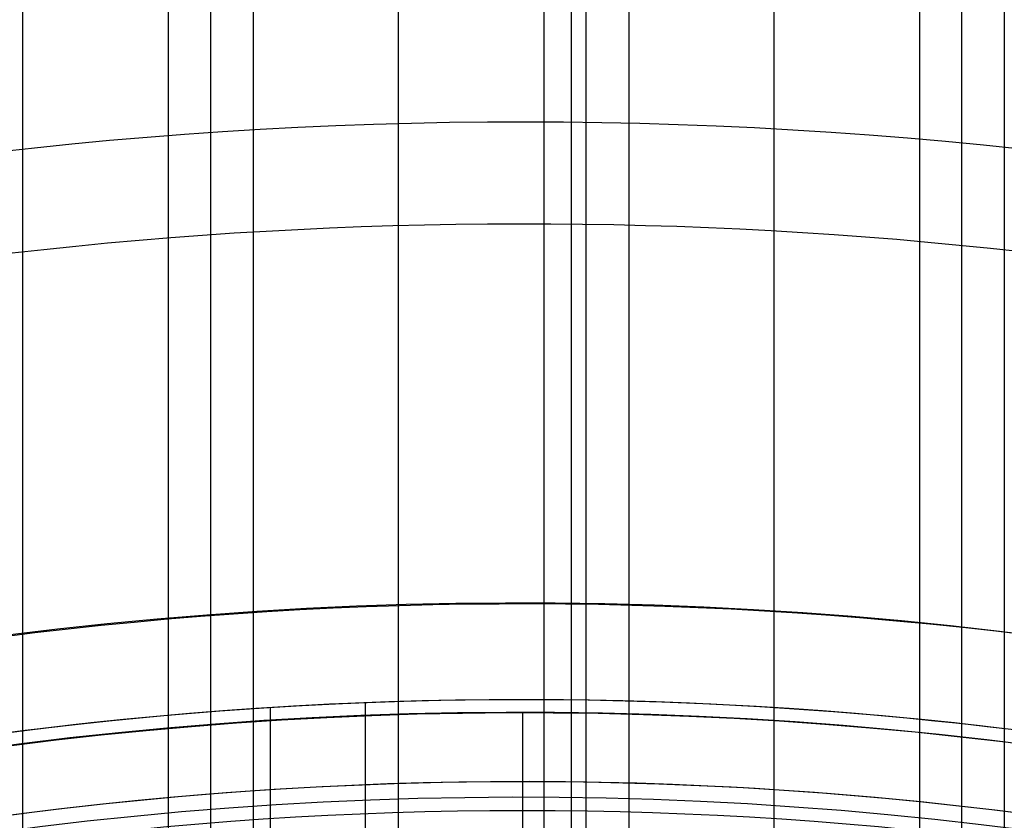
# Model space of a CAD drawing. Extents: x 12963 to 14406, y -2067 to -815.
# Tile 57 of 68: x 13675 to 13693, y -1544 to -1529. Entities that reach past the tile are written whole.
import ezdxf

# ---------------------------------------------------------------- set-up
doc = ezdxf.new("R2010")
doc.units = 0
doc.layers.get('0').update_dxf_attribs({"linetype": 'CONTINUOUS'})
doc.layers.add('COLOR', color=7, linetype='CONTINUOUS')

msp = doc.modelspace()

# ---------------------------------------------------------------- linework, layer by layer
for p, q in [((13674.9049824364, -1560.28488941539, 61.83019407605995), (13674.90498243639, -815.2543908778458, 61.83019407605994)), ((13677.56442025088, -815.2543908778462, 62.20052733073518), (13677.56442024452, -1559.828851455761, 62.20052732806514)), ((13678.34104149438, -1559.711429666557, 62.62347081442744), (13678.34104149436, -815.254390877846, 62.62347081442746)), ((13679.11766274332, -815.2543908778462, 63.04641430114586), (13679.11766274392, -1559.607296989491, 63.0464143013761)), ((13681.77710055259, -1559.365942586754, 63.41674755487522), (13681.77710055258, -815.2543908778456, 63.41674755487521)), ((13684.43653836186, -815.2543908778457, 63.7870808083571), (13684.4365383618, -1545.852246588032, 63.78708080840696)), ((13684.93758585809, -815.2543908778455, 65.95536495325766), (13684.9375858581, -1545.644324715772, 65.95536495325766)), ((13685.21315960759, -1545.649378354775, 64.2100242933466), (13685.21315960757, -815.2543908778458, 64.2100242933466)), ((13685.98978085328, -815.2543908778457, 64.6329677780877), (13685.9897808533, -1545.735556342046, 64.63296777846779)), ((13688.64921851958, -1559.344765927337, 65.00330101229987), (13688.64921851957, -815.2543908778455, 65.00330101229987)), ((13691.30865647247, -815.2543908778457, 65.37363428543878), (13691.30865647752, -1559.569903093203, 65.37363428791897)), ((13692.08527772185, -1559.668821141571, 65.79657777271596), (13692.08527772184, -815.2543908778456, 65.79657777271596)), ((13692.86189896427, -815.2543908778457, 66.21952125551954), (13692.86189897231, -1559.780997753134, 66.2195212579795)), ((13679.43055628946, -1541.731771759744, 67.96709820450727), (13679.43055628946, -1544.036503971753, 67.96709820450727)), ((13681.16689759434, -1541.642779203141, 62.68277212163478), (13681.16689759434, -1543.94461783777, 62.68277212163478))]:
    msp.add_line(p, q)
at = {"extrusion": (-0.2249510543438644, 8.182966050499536e-15, 0.9743700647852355)}
msp.add_lwpolyline([(1573.600154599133, 13410.98414659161), (1573.124739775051, 13410.64902892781), (1572.651576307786, 13410.30983764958), (1572.180713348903, 13409.96659613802), (1571.712199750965, 13409.61932859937), (1571.246084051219, 13409.2680600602), (1570.782414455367, 13408.91281636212), (1570.321238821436, 13408.55362415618), (1569.862604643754, 13408.19051089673), (1569.406559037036, 13407.82350483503), (1568.953148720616, 13407.45263501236), (1568.5024200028, 13407.07793125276), (1568.054418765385, 13406.69942415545), (1567.60919044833, 13406.31714508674), (1567.166780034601, 13405.93112617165), (1566.727232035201, 13405.54140028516), (1566.290590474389, 13405.14800104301), (1565.856898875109, 13404.7509627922), (1565.426200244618, 13404.35032060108), (1564.998537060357, 13403.9461102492), (1564.573951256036, 13403.5383682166), (1564.152484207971, 13403.12713167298), (1563.734176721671, 13402.71243846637), (1563.319069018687, 13402.29432711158), (1562.907200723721, 13401.87283677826), (1562.498610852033, 13401.44800727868), (1562.093337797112, 13401.0198790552), (1561.691419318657, 13400.58849316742), (1561.292892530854, 13400.15389127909), (1560.897793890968, 13399.71611564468), (1560.506159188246, 13399.27520909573), (1560.118023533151, 13398.83121502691), (1559.733421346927, 13398.38417738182), (1559.352386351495, 13397.93414063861), (1558.974951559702, 13397.48114979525), (1558.601149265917, 13397.02525035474), (1558.23101103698, 13396.56648830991), (1557.864567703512, 13396.10491012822), (1557.501849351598, 13395.64056273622), (1557.142885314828, 13395.17349350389), (1556.787704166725, 13394.70375022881), (1556.436333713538, 13394.23138112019), (1556.088800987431, 13393.75643478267), (1555.745132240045, 13393.2789602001), (1555.405352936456, 13392.79900671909), (1555.069487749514, 13392.31662403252), (1554.737560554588, 13391.83186216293), (1554.409594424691, 13391.34477144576), (1554.085611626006, 13390.8554025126), (1553.765633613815, 13390.36380627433), (1553.449681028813, 13389.87003390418), (1553.137773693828, 13389.37413682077), (1552.829930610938, 13388.87616667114), (1552.526169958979, 13388.3761753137), (1552.226509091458, 13387.87421480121), (1551.930964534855, 13387.37033736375), (1551.639551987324, 13386.86459539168), (1551.35228631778, 13386.35704141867), (1551.069181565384, 13385.8477281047), (1550.790250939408, 13385.33670821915), (1550.515506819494, 13384.82403462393), (1550.244960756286, 13384.30976025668), (1549.978623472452, 13383.79393811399), (1549.716504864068, 13383.27662123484), (1549.458614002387, 13382.75786268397), (1549.204959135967, 13382.23771553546), (1548.955547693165, 13381.71623285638), (1548.710386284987, 13381.19346769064), (1548.469480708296, 13380.66947304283), (1548.232835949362, 13380.14430186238), (1548.000456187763, 13379.61800702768), (1547.772344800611, 13379.09064133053), (1547.548504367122, 13378.56225746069), (1547.328936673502, 13378.03290799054), (1547.113642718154, 13377.50264536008), (1546.9026227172, 13376.97152186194), (1546.695876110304, 13376.43958962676), (1546.493401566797, 13375.90690060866), (1546.295196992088, 13375.37350657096), (1546.101259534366, 13374.83945907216), (1545.911585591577, 13374.30480945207), (1545.726170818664, 13373.76960881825), (1545.545010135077, 13373.23390803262), (1545.368097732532, 13372.69775769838), (1545.195427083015, 13372.16120814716), (1545.026990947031, 13371.62430942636), (1544.862781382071, 13371.08711128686), (1544.702789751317, 13370.54966317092), (1544.54700673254, 13370.01201420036), (1544.395422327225, 13369.47421316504), (1544.248025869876, 13368.93630851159), (1544.104806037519, 13368.3983483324), (1543.965750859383, 13367.86038035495), (1543.830847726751, 13367.32245193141), (1543.700083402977, 13366.78461002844), (1543.573444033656, 13366.24690121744), (1543.450915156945, 13365.70937166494), (1543.332481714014, 13365.17206712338), (1543.218128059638, 13364.63503292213), (1543.107837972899, 13364.09831395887), (1543.001594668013, 13363.56195469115), (1542.899380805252, 13363.02599912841), (1542.801178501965, 13362.49049082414), (1542.706969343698, 13361.95547286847), (1542.616734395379, 13361.42098788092), (1542.530454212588, 13360.88707800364), (1542.448108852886, 13360.35378489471), (1542.369677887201, 13359.82114972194), (1542.295140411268, 13359.28921315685), (1542.224475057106, 13358.75801536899), (1542.157660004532, 13358.22759602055), (1542.0946729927, 13357.69799426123), (1542.035491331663, 13357.16924872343), (1541.980091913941, 13356.64139751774), (1541.928451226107, 13356.11447822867), (1541.880545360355, 13355.58852791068), (1541.836350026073, 13355.06358308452), (1541.795840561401, 13354.53967973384), (1541.758991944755, 13354.01685330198), (1541.725778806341, 13353.49513868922), (1541.696175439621, 13352.97457025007), (1541.670155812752, 13352.45518179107), (1541.647693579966, 13351.93700656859), (1541.628762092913, 13351.42007728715), (1541.613334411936, 13350.90442609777), (1541.601383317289, 13350.3900845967), (1541.59288132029, 13349.87708382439), (1541.587800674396, 13349.36545426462), (1541.586113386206, 13348.85522584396), (1541.587860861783, 13348.33597706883), (1541.593123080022, 13347.81527778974), (1541.601929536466, 13347.29315956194), (1541.614309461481, 13346.76965453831), (1541.630291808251, 13346.24479546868), (1541.649905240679, 13345.71861569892), (1541.673178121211, 13345.1911491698), (1541.700138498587, 13344.66243041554), (1541.730814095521, 13344.13249456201), (1541.765232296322, 13343.6013773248), (1541.803420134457, 13343.06911500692), (1541.845404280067, 13342.53574449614), (1541.891211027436, 13342.00130326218), (1541.940866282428, 13341.4658293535), (1541.994395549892, 13340.92936139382), (1542.05182392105, 13340.39193857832), (1542.113176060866, 13339.85360066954), (1542.178476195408, 13339.31438799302), (1542.247748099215, 13338.77434143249), (1542.321015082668, 13338.2335024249), (1542.398299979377, 13337.69191295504), (1542.479625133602, 13337.14961554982), (1542.565012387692, 13336.60665327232), (1542.654483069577, 13336.0630697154), (1542.748057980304, 13335.5189089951), (1542.845757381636, 13334.97421574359), (1542.947600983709, 13334.4290351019), (1543.053607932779, 13333.88341271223), (1543.163796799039, 13333.33739471), (1543.278185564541, 13332.79102771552), (1543.396791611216, 13332.24435882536), (1543.519631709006, 13331.69743560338), (1543.646722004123, 13331.15030607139), (1543.778078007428, 13330.60301869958), (1543.913714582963, 13330.0556223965), (1544.053645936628, 13329.50816649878), (1544.197885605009, 13328.96070076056), (1544.346446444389, 13328.41327534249), (1544.499340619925, 13327.86594080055), (1544.656579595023, 13327.31874807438), (1544.818174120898, 13326.77174847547), (1544.984134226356, 13326.22499367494), (1545.154469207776, 13325.678535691), (1545.32918761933, 13325.13242687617), (1545.508297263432, 13324.58671990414), (1545.69180518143, 13324.04146775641), (1545.879717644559, 13323.49672370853), (1546.072040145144, 13322.95254131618), (1546.26877738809, 13322.40897440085), (1546.469933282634, 13321.86607703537), (1546.675510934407, 13321.32390352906), (1546.885512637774, 13320.78250841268), (1547.099939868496, 13320.24194642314), (1547.318793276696, 13319.7022724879), (1547.542072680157, 13319.16354170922), (1547.76977705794, 13318.6258093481), (1548.001904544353, 13318.08913080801), (1548.238452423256, 13317.55356161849), (1548.479417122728, 13317.01915741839), (1548.724794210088, 13316.4859739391), (1548.974578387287, 13315.95406698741), (1549.228763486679, 13315.42349242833), (1549.487342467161, 13314.89430616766), (1549.750307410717, 13314.36656413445), (1550.017649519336, 13313.8403222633), (1550.289359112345, 13313.31563647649), (1550.565425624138, 13312.79256266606), (1550.845837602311, 13312.27115667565), (1551.130582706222, 13311.75147428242), (1551.419647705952, 13311.23357117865), (1551.713018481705, 13310.7175029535), (1552.010680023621, 13310.20332507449), (1552.312616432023, 13309.69109286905), (1552.618810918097, 13309.18086150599), (1552.929245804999, 13308.67268597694), (1553.243902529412, 13308.16662107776), (1553.562761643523, 13307.66272138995), (1553.885802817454, 13307.16104126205), (1554.213004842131, 13306.66163479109), (1554.544345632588, 13306.16455580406), (1554.87980223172, 13305.66985783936), (1555.219350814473, 13305.17759412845), (1555.562966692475, 13304.68781757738), (1555.910624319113, 13304.20058074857), (1556.262297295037, 13303.71593584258), (1556.617958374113, 13303.23393468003), (1556.977579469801, 13302.75462868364), (1557.341131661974, 13302.27806886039), (1557.708585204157, 13301.80430578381), (1558.079909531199, 13301.33338957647), (1558.455073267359, 13300.86536989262), (1558.834044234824, 13300.40029590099), (1559.21678946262, 13299.93821626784), (1559.60327519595, 13299.47917914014), (1559.993466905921, 13299.02323212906), (1560.387329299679, 13298.57042229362), (1560.784826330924, 13298.12079612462), (1561.185921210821, 13297.67439952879), (1561.590576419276, 13297.23127781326), (1561.998753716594, 13296.79147567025), (1562.410414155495, 13296.35503716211), (1562.82551809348, 13295.92200570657), (1563.244025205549, 13295.49242406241), (1563.665894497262, 13295.06633431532), (1564.091084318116, 13294.64377786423), (1564.519552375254, 13294.22479540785), (1564.951255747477, 13293.80942693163), (1565.386150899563, 13293.39771169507), (1565.824193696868, 13292.98968821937), (1566.265339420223, 13292.58539427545), (1566.709542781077, 13292.18486687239), (1567.156757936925, 13291.78814224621), (1567.606938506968, 13291.39525584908), (1568.060037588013, 13291.00624233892), (1568.516007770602, 13290.62113556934), (1568.974801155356, 13290.23996858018), (1569.436369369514, 13289.86277358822), (1569.900663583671, 13289.48958197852), (1570.36763452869, 13289.12042429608), (1570.837232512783, 13288.75533023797), (1571.309407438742, 13288.39432864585), (1571.784108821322, 13288.03744749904), (1572.261285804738, 13287.68471390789), (1572.740887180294, 13287.33615410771), (1573.222861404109, 13286.99179345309), (1573.707156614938, 13286.65165641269), (1574.193720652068, 13286.31576656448), (1574.682501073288, 13285.98414659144)], dxfattribs=at)
at = {"extrusion": (-0.2249510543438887, -1.725030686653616e-14, 0.9743700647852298)}
msp.add_lwpolyline([(1572.842537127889, 13285.98414659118), (1572.37660638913, 13286.32147013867), (1571.912946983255, 13286.66272988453), (1571.451605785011, 13287.0079020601), (1570.99262936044, 13287.35696211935), (1570.536063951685, 13287.70988474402), (1570.081955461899, 13288.0666438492), (1569.630349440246, 13288.42721258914), (1569.181291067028, 13288.7915633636), (1568.734825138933, 13289.15966782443), (1568.290996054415, 13289.53149688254), (1567.849847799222, 13289.90702071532), (1567.411423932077, 13290.28620877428), (1566.975767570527, 13290.66902979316), (1566.542921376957, 13291.05545179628), (1566.112927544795, 13291.44544210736), (1565.685827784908, 13291.83896735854), (1565.261663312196, 13292.23599349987), (1564.840474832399, 13292.63648580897), (1564.422302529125, 13293.04040890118), (1564.007186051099, 13293.4477267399), (1563.59516449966, 13293.8584026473), (1563.186276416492, 13294.27239931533), (1562.780559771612, 13294.68967881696), (1562.37805195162, 13295.11020261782), (1561.978789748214, 13295.53393158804), (1561.582809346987, 13295.96082601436), (1561.190146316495, 13296.39084561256), (1560.800835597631, 13296.8239495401), (1560.41491149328, 13297.26009640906), (1560.032407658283, 13297.69924429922), (1559.653357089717, 13298.14135077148), (1559.277792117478, 13298.5863728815), (1558.905744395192, 13299.0342671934), (1558.53724489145, 13299.48498979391), (1558.172323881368, 13299.93849630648), (1557.811010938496, 13300.39474190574), (1557.453334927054, 13300.85368133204), (1557.099323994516, 13301.3152689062), (1556.749005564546, 13301.77945854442), (1556.402406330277, 13302.24620377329), (1556.059552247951, 13302.71545774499), (1555.72046853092, 13303.18717325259), (1555.38517964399, 13303.66130274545), (1555.053709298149, 13304.13779834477), (1554.726080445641, 13304.61661185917), (1554.402315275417, 13305.09769480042), (1554.082435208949, 13305.5809983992), (1553.766460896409, 13306.06647362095), (1553.454412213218, 13306.55407118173), (1553.14630825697, 13307.04374156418), (1552.842167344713, 13307.53543503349), (1552.54200701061, 13308.02910165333), (1552.245844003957, 13308.52469130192), (1551.953694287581, 13309.02215368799), (1551.665573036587, 13309.52143836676), (1551.381494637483, 13310.02249475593), (1551.101472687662, 13310.52527215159), (1550.825519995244, 13311.02971974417), (1550.553648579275, 13311.53578663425), (1550.28586967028, 13312.04342184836), (1550.022193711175, 13312.55257435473), (1549.762630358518, 13313.0631930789), (1549.50718848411, 13313.5752269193), (1549.25587617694, 13314.08862476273), (1549.008700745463, 13314.60333549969), (1548.765668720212, 13315.11930803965), (1548.526785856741, 13315.63649132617), (1548.29205713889, 13316.15483435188), (1548.061486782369, 13316.67428617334), (1547.835078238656, 13317.19479592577), (1547.612834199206, 13317.71631283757), (1547.394756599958, 13318.23878624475), (1547.180846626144, 13318.76216560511), (1546.971104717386, 13319.28640051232), (1546.765530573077, 13319.81144070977), (1546.564123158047, 13320.33723610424), (1546.366880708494, 13320.86373677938), (1546.173800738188, 13321.39089300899), (1545.984880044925, 13321.91865527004), (1545.80011471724, 13322.4469742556), (1545.619500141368, 13322.97580088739), (1545.443031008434, 13323.50508632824), (1545.270701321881, 13324.03478199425), (1545.102504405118, 13324.56483956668), (1544.93843290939, 13325.09521100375), (1544.778478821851, 13325.625848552), (1544.622633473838, 13326.15670475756), (1544.470887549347, 13326.68773247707), (1544.323231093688, 13327.21888488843), (1544.179653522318, 13327.7501155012), (1544.040143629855, 13328.2813781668), (1543.90468959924, 13328.81262708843), (1543.773279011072, 13329.34381683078), (1543.645898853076, 13329.87490232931), (1543.522535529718, 13330.40583889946), (1543.403174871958, 13330.93658224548), (1543.287802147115, 13331.46708846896), (1543.176402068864, 13331.99731407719), (1543.068958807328, 13332.52721599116), (1542.965455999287, 13333.05675155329), (1542.865876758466, 13333.58587853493), (1542.770203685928, 13334.11455514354), (1542.67841888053, 13334.64274002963), (1542.590503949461, 13335.1703922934), (1542.506440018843, 13335.69747149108), (1542.42620774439, 13336.22393764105), (1542.349787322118, 13336.74975122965), (1542.277158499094, 13337.27487321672), (1542.208300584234, 13337.7992650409), (1542.143192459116, 13338.32288862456), (1542.08181258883, 13338.84570637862), (1542.024139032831, 13339.36768120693), (1541.970149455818, 13339.88877651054), (1541.919821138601, 13340.40895619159), (1541.873130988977, 13340.92818465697), (1541.830055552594, 13341.44642682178), (1541.790571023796, 13341.96364811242), (1541.754653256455, 13342.47981446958), (1541.72227777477, 13342.99489235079), (1541.69341978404, 13343.50884873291), (1541.668054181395, 13344.02165111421), (1541.646155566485, 13344.53326751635), (1541.627698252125, 13345.043666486), (1541.612656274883, 13345.55281709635), (1541.601003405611, 13346.06068894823), (1541.592713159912, 13346.56725217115), (1541.587758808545, 13347.07247742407), (1541.586113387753, 13347.57633589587), (1541.587906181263, 13348.10227443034), (1541.593305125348, 13348.62970061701), (1541.602340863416, 13349.158581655), (1541.615043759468, 13349.68888411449), (1541.631443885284, 13350.2205739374), (1541.651571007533, 13350.75361643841), (1541.675454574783, 13351.28797630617), (1541.70312370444, 13351.82361760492), (1541.734607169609, 13352.36050377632), (1541.769933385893, 13352.89859764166), (1541.809130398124, 13353.43786140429), (1541.852225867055, 13353.97825665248), (1541.899247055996, 13354.51974436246), (1541.950220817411, 13355.06228490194), (1542.005173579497, 13355.60583803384), (1542.064131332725, 13356.15036292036), (1542.127119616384, 13356.69581812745), (1542.1941635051, 13357.24216162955), (1542.265287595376, 13357.78935081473), (1542.340515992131, 13358.33734249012), (1542.41987229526, 13358.88609288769), (1542.503379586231, 13359.43555767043), (1542.591060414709, 13359.98569193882), (1542.682936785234, 13360.53645023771), (1542.779030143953, 13361.08778656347), (1542.879361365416, 13361.63965437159), (1542.983950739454, 13362.19200658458), (1543.092817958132, 13362.74479560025), (1543.205982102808, 13363.29797330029), (1543.323461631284, 13363.85149105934), (1543.445274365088, 13364.40529975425), (1543.571437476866, 13364.95934977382), (1543.701967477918, 13365.51359102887), (1543.836880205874, 13366.0679729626), (1543.976190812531, 13366.62244456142), (1544.119913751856, 13367.176954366), (1544.268062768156, 13367.73145048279), (1544.420650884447, 13368.28588059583), (1544.577690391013, 13368.84019197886), (1544.739192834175, 13369.39433150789), (1544.905169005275, 13369.94824567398), (1545.075628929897, 13370.50188059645), (1545.25058185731, 13371.05518203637), (1545.430036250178, 13371.60809541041), (1545.613999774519, 13372.16056580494), (1545.802479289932, 13372.71253799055), (1545.995480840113, 13373.2639564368), (1546.193009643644, 13373.81476532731), (1546.395070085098, 13374.3649085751), (1546.601665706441, 13374.91432983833), (1546.812799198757, 13375.46297253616), (1547.028472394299, 13376.01077986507), (1547.248686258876, 13376.55769481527), (1547.473440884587, 13377.10366018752), (1547.70273548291, 13377.6486186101), (1547.936568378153, 13378.19251255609), (1548.174937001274, 13378.73528436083), (1548.417837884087, 13379.27687623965), (1548.665266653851, 13379.81723030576), (1548.917218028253, 13380.35628858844), (1549.173685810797, 13380.8939930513), (1549.434662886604, 13381.43028561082), (1549.70014121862, 13381.96510815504), (1549.970111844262, 13382.49840256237), (1550.244564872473, 13383.03011072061), (1550.523489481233, 13383.56017454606), (1550.806873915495, 13384.08853600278), (1551.094705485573, 13384.615137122), (1551.386970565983, 13385.13992002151), (1551.683654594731, 13385.66282692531), (1551.984742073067, 13386.18380018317), (1552.290216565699, 13386.70278229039), (1552.600060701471, 13387.21971590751), (1552.914256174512, 13387.73454388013), (1553.232783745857, 13388.24720925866), (1553.555623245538, 13388.75765531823), (1553.88275357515, 13389.26582557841), (1554.214152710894, 13389.77166382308), (1554.549797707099, 13390.27511412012), (1554.889664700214, 13390.77612084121), (1555.233728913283, 13391.27462868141), (1555.581964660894, 13391.77058267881), (1555.9343453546, 13392.26392823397), (1556.29084350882, 13392.75461112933), (1556.651430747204, 13393.2425775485), (1557.016077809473, 13393.72777409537), (1557.384754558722, 13394.21014781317), (1557.757429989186, 13394.68964620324), (1558.134072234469, 13395.16621724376), (1558.514648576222, 13395.63980940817), (1558.899125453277, 13396.11037168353), (1559.287468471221, 13396.57785358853), (1559.679642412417, 13397.04220519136), (1560.075611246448, 13397.50337712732), (1560.475338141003, 13397.96132061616), (1560.878785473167, 13398.41598747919), (1561.285914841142, 13398.86733015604), (1561.696687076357, 13399.31530172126), (1562.111062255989, 13399.75985590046), (1562.528999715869, 13400.20094708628), (1562.950458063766, 13400.63853035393), (1563.375395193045, 13401.07256147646), (1563.80376829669, 13401.50299693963), (1564.235533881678, 13401.92979395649), (1564.67064778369, 13402.35291048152), (1565.109065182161, 13402.77230522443), (1565.55074061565, 13403.18793766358), (1565.995627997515, 13403.59976805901), (1566.443680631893, 13404.00775746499), (1566.894851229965, 13404.41186774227), (1567.349091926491, 13404.81206156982), (1567.806354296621, 13405.20830245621), (1568.266589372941, 13405.60055475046), (1568.729747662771, 13405.98878365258), (1569.19577916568, 13406.37295522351), (1569.664633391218, 13406.75303639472), (1570.13625937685, 13407.12899497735), (1570.610605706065, 13407.50079967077), (1571.087620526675, 13407.8684200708), (1571.567251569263, 13408.23182667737), (1572.04944616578, 13408.59099090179), (1572.534151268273, 13408.94588507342), (1573.021313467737, 13409.29648244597), (1573.51087901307, 13409.64275720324), (1574.002793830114, 13409.98468446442), (1574.497003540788, 13410.32224028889), (1574.99345348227, 13410.65540168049), (1575.492088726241, 13410.98414659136)], dxfattribs=at)
for points in [[(13692.86670816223, -1542.119730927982), (13692.42038102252, -1542.067133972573), (13691.97373263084, -1542.017269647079), (13691.52678020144, -1541.970138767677), (13691.07954094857, -1541.925742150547), (13690.63203208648, -1541.884080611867), (13690.18427082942, -1541.845154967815), (13689.73627439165, -1541.808966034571), (13689.2880599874, -1541.775514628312), (13688.83964483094, -1541.744801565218), (13688.39104613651, -1541.716827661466), (13687.94228111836, -1541.691593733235), (13687.49336699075, -1541.669100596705), (13687.04432096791, -1541.649349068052), (13686.59516026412, -1541.632339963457), (13686.1459020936, -1541.618074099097), (13685.69656367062, -1541.60655229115), (13685.24716220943, -1541.597775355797), (13684.79771492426, -1541.591744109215), (13684.34823902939, -1541.588459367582), (13683.89875173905, -1541.587921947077), (13683.44927026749, -1541.590132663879), (13682.99981182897, -1541.595092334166), (13682.55039363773, -1541.602801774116), (13682.10103290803, -1541.61326179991), (13681.65174685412, -1541.626473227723), (13681.20255269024, -1541.642436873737), (13680.75346763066, -1541.661153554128), (13680.3045088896, -1541.682624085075), (13679.85569368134, -1541.706849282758), (13679.40703922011, -1541.733829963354), (13678.95856272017, -1541.763566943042), (13678.51028139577, -1541.796061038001), (13678.06221246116, -1541.831313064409), (13677.61437313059, -1541.869323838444), (13677.16678061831, -1541.910094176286), (13676.71945213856, -1541.953624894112), (13676.27240490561, -1541.999916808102), (13675.82565613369, -1542.048970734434), (13675.37922303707, -1542.100787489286), (13674.93312282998, -1542.155367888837), (13674.48737272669, -1542.212712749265)], [(13693.12294489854, -1543.662998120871), (13692.68609003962, -1543.608802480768), (13692.24890364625, -1543.55728270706), (13691.81140258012, -1543.50843959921), (13691.37360370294, -1543.462273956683), (13690.93552387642, -1543.418786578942), (13690.49717996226, -1543.377978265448), (13690.05858882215, -1543.339849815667), (13689.61976731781, -1543.304402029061), (13689.18073231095, -1543.271635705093), (13688.74150066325, -1543.241551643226), (13688.30208923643, -1543.214150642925), (13687.86251489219, -1543.189433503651), (13687.42279449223, -1543.167401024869), (13686.98294489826, -1543.148054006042), (13686.54298297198, -1543.131393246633), (13686.1029255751, -1543.117419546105), (13685.66278956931, -1543.106133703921), (13685.22259181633, -1543.097536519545), (13684.78234917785, -1543.09162879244), (13684.34207851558, -1543.088411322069), (13683.90179669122, -1543.087884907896), (13683.46152056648, -1543.090050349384), (13683.02126700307, -1543.094908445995), (13682.58105286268, -1543.102459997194), (13682.14089500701, -1543.112705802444), (13681.70081029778, -1543.125646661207), (13681.26081559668, -1543.141283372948), (13680.82092776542, -1543.159616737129), (13680.38116366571, -1543.180647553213), (13679.94154015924, -1543.204376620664), (13679.50207410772, -1543.230804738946), (13679.06278237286, -1543.25993270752), (13678.62368181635, -1543.291761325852), (13678.18478929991, -1543.326291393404), (13677.74612168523, -1543.363523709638), (13677.30769583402, -1543.40345907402), (13676.86952860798, -1543.446098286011), (13676.43163686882, -1543.491442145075), (13675.99403747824, -1543.539491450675), (13675.55674729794, -1543.590247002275), (13675.11978318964, -1543.643709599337), (13674.68316201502, -1543.699880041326)]]:
    msp.add_lwpolyline(points)
at = {"extrusion": (0, 0, -1)}
msp.add_arc((-13684.04743158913, -1614.828569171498, -259.6250029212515), 65.00000000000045, 329.9999999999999, 149.9999999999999, dxfattribs=at)
for centre, radius, start, end in [((13684.04743158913, -1614.828569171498, 89.37470231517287), 73.2424557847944, 29.99999999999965, 209.9999999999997), ((13684.04743158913, -1614.828569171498, 68.68735261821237), 73.24245578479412, 91.17126672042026, 191.5820307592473), ((13684.04743158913, -1614.828569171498, 46.50000292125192), 71.74245578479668, 52.49999999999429, 187.5000000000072), ((13684.04743163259, -1614.828569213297, 88.63012703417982), 71.44457953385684, 30.00000004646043, 209.9999999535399), ((13684.04743158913, -1614.828569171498, 89.05580518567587), 71.21139006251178, 29.99999999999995, 210.0000000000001)]:
    msp.add_arc(centre, radius, start, end)
at = {"layer": 'COLOR'}
msp.add_line((13684.04743872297, -1541.828579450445, 43.50000292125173), (13684.04743872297, -1687.828593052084, 43.50000292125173), dxfattribs=at)
at = {"layer": 'COLOR', "extrusion": (0, 0, -1)}
for centre, radius, start, end in [((-13684.04743872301, -1614.828586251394, 10.54089386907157), 152.392098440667, 333.3815781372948, 153.3815781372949), ((-13684.04743872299, -1614.828586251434, -22.44590218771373), 75.00000000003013, 63.38157813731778, 153.3815781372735), ((-13684.04743872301, -1614.828586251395, -32.97295255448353), 75.00000000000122, 63.38157813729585, 243.3815781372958), ((-13684.04743872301, -1614.828586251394, -18.68835025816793), 83.81579491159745, 333.3815781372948, 153.3815781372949), ((-13684.04743872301, -1614.828586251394, -17.30945272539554), 81.95014076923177, 82.63968147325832, 134.142712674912), ((-13684.047438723, -1614.828586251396, -43.50000292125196), 73.00000000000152, 63.38157813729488, 243.3815781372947), ((-13684.047438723, -1614.828586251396, -43.50000292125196), 73.00000000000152, 63.38157813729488, 243.3815781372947), ((-13684.04743872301, -1614.828586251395, -33.3991820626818), 73.00000000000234, 63.3815781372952, 243.3815781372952), ((-13684.04743872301, -1614.828586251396, -43.50000292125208), 75.00000000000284, 63.38157813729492, 243.3815781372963)]:
    msp.add_arc(centre, radius, start, end, dxfattribs=at)
at = {"layer": 'COLOR'}
for centre, radius, start, end in [((13684.04743872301, -1614.828586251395, -35.79999945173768), 153, 26.61842186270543, 206.618421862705), ((13684.04743872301, -1614.828586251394, -11.46081713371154), 152.9999999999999, 26.61842186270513, 206.6184218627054), ((13684.04743872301, -1614.828586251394, -23.63040829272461), 153.0000000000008, 26.61842186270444, 206.6184218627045), ((13684.047438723, -1614.828586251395, -10.90949982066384), 152.8342956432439, 26.61842186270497, 206.6184218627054), ((13684.04743872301, -1614.828586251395, -35.79999945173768), 150, 26.61842186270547, 206.618421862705), ((13684.04743872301, -1614.828586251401, 23.29836120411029), 73.00000000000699, 73.20506981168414, 115.0194593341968)]:
    msp.add_arc(centre, radius, start, end, dxfattribs=at)

doc.saveas('drawing.dxf')
